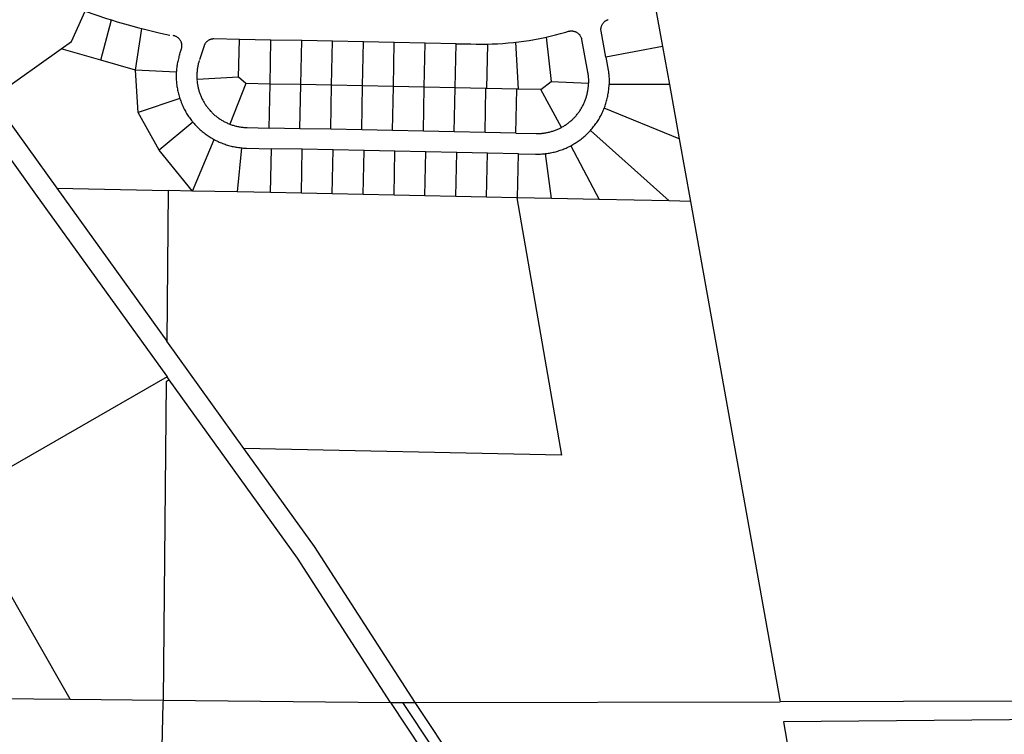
# Model space of a CAD drawing. Header units: feet. Extents: x 1267057 to 1687180, y 157668 to 661817.
# Tile 112 of 157: x 1368687 to 1371079, y 636636 to 638373. Entities that reach past the tile are written whole.
import ezdxf

# ---------------------------------------------------------------- set-up
doc = ezdxf.new("R2010")
doc.units = ezdxf.units.FT
doc.header["$MEASUREMENT"] = 0
doc.layers.add('eatpar', color=32, linetype='Continuous')

msp = doc.modelspace()

# ---------------------------------------------------------------- linework, layer by layer
at = {"layer": 'eatpar'}
for p, q in [((1368883.4, 638274.9), (1368910, 638372.4)), ((1368968.1, 638250.8), (1368983.1, 638351.8)), ((1369218.5, 638233.1), (1369220.4, 638325.1)), ((1369296.9, 638323.6), (1369220.4, 638325.1)), ((1369294.8, 638216.7), (1369296.9, 638323.6)), ((1369371.8, 638322.2), (1369296.9, 638323.6)), ((1369369.6, 638215.2), (1369371.8, 638322.2)), ((1369446.8, 638320.7), (1369371.8, 638322.2)), ((1369444.6, 638213.7), (1369446.8, 638320.7)), ((1369521.8, 638319.2), (1369446.8, 638320.7)), ((1369519.8, 638212.2), (1369521.8, 638319.2)), ((1369596.8, 638317.8), (1369521.8, 638319.2)), ((1369594.8, 638210.7), (1369596.8, 638317.8)), ((1369671.8, 638316.3), (1369596.8, 638317.8)), ((1369898.6, 638204.6), (1369891.8, 638318.5)), ((1369965.5, 638330.6), (1369977.6, 638222.5)), ((1368619.1, 638182.7), (1368787.5, 638302.1)), ((1368883.4, 638274.9), (1368787.5, 638302.1)), ((1369669.6, 638209.2), (1369671.8, 638316.3)), ((1369746.8, 638314.8), (1369671.8, 638316.3)), ((1369744.6, 638207.7), (1369746.8, 638314.8)), ((1369821.6, 638206.1), (1369823.8, 638313.9)), ((1370248.4, 638307.6), (1370110.6, 638281.9)), ((1370248.4, 638307.6), (1370265.1, 638215.4)), ((1368968.1, 638250.8), (1368883.4, 638274.9)), ((1369067.2, 638245.9), (1368968.1, 638250.8)), ((1368974.6, 638147.6), (1368968.1, 638250.8)), ((1369218.5, 638233.1), (1369117.5, 638227.9)), ((1369235.8, 638217.9), (1369218.5, 638233.1)), ((1369952.6, 638203.5), (1369977.6, 638222.5)), ((1369977.6, 638222.5), (1370068.8, 638219)), ((1369235.8, 638217.9), (1369197.2, 638119.4)), ((1369294.8, 638216.7), (1369235.8, 638217.9)), ((1369292.6, 638109.8), (1369294.8, 638216.7)), ((1369369.6, 638215.2), (1369294.8, 638216.7)), ((1369367.6, 638108.2), (1369369.6, 638215.2)), ((1369444.6, 638213.7), (1369369.6, 638215.2)), ((1369442.6, 638106.7), (1369444.6, 638213.7)), ((1369519.8, 638212.2), (1369444.6, 638213.7)), ((1369517.6, 638105.1), (1369519.8, 638212.2)), ((1369594.8, 638210.7), (1369519.8, 638212.2)), ((1369592.6, 638103.6), (1369594.8, 638210.7)), ((1369669.6, 638209.2), (1369594.8, 638210.7)), ((1369667.6, 638102), (1369669.6, 638209.2)), ((1369744.6, 638207.7), (1369669.6, 638209.2)), ((1369742.5, 638100.5), (1369744.6, 638207.7)), ((1369819.6, 638206.2), (1369744.6, 638207.7)), ((1369817.5, 638098.9), (1369819.6, 638206.2)), ((1369821.6, 638206.1), (1369819.6, 638206.2)), ((1369894.6, 638204.6), (1369821.6, 638206.1)), ((1369892.5, 638097.4), (1369894.6, 638204.6)), ((1369898.6, 638204.6), (1369894.6, 638204.6)), ((1369952.6, 638203.5), (1369898.6, 638204.6)), ((1370002.9, 638111.2), (1369952.6, 638203.5)), ((1370265.1, 638215.4), (1370118.6, 638215.9)), ((1370265.1, 638215.4), (1370289, 638083.8)), ((1368619.1, 638182.7), (1368776.8, 637963.4)), ((1369075.8, 638181.4), (1368974.6, 638147.6)), ((1370289, 638083.8), (1370106.9, 638158.1)), ((1369025.2, 638055.6), (1368974.6, 638147.6)), ((1369107.2, 638124.2), (1369025.2, 638055.6)), ((1369367.6, 638108.2), (1369292.6, 638109.8)), ((1369442.6, 638106.7), (1369367.6, 638108.2)), ((1369517.6, 638105.1), (1369442.6, 638106.7)), ((1369592.6, 638103.6), (1369517.6, 638105.1)), ((1369667.6, 638102), (1369592.6, 638103.6)), ((1369742.5, 638100.5), (1369667.6, 638102)), ((1370073.4, 638103.9), (1370265, 637932.7)), ((1369106.6, 637956.6), (1369159.1, 638081.8)), ((1369817.5, 638098.9), (1369742.5, 638100.5)), ((1369892.5, 638097.4), (1369817.5, 638098.9)), ((1370289, 638083.8), (1370316.5, 637931.6)), ((1369106.6, 637956.6), (1369025.2, 638055.6)), ((1369225.2, 638061.7), (1369215.1, 637954.4)), ((1369296.2, 637952.7), (1369298.2, 638059.6)), ((1369373.2, 638058.1), (1369298.2, 638059.6)), ((1369371.2, 637951.2), (1369373.2, 638058.1)), ((1369448.2, 638056.5), (1369373.2, 638058.1)), ((1369446.2, 637949.6), (1369448.2, 638056.5)), ((1369523.2, 638054.9), (1369448.2, 638056.5)), ((1369521.2, 637948.1), (1369523.2, 638054.9)), ((1369598.2, 638053.4), (1369523.2, 638054.9)), ((1370025.4, 638066.6), (1370094.4, 637936.2)), ((1369596.2, 637946.5), (1369598.2, 638053.4)), ((1369673.4, 638051.9), (1369598.2, 638053.4)), ((1369671.2, 637945), (1369673.4, 638051.9)), ((1369748.4, 638050.4), (1369673.4, 638051.9)), ((1369746.2, 637943.4), (1369748.4, 638050.4)), ((1369823.4, 638048.8), (1369748.4, 638050.4)), ((1369821.2, 637941.9), (1369823.4, 638048.8)), ((1369898.4, 638047.3), (1369823.4, 638048.8)), ((1369896.2, 637940.3), (1369898.4, 638047.3)), ((1369979.1, 637938.6), (1369964.5, 638047.6)), ((1368776.8, 637963.4), (1369047.6, 637957.8)), ((1368776.8, 637963.4), (1369043.9, 637591.9)), ((1369047.6, 637957.8), (1369043.9, 637591.9)), ((1369106.6, 637956.6), (1369047.6, 637957.8)), ((1369215.1, 637954.4), (1369106.6, 637956.6)), ((1369296.2, 637952.7), (1369215.1, 637954.4)), ((1369371.2, 637951.2), (1369296.2, 637952.7)), ((1369446.2, 637949.6), (1369371.2, 637951.2)), ((1369521.2, 637948.1), (1369446.2, 637949.6)), ((1369596.2, 637946.5), (1369521.2, 637948.1)), ((1369671.2, 637945), (1369596.2, 637946.5)), ((1369746.2, 637943.4), (1369671.2, 637945)), ((1369821.2, 637941.9), (1369746.2, 637943.4)), ((1369894.2, 637940.4), (1369821.2, 637941.9)), ((1369896.2, 637940.3), (1369894.2, 637940.4)), ((1369979.1, 637938.6), (1369896.2, 637940.3)), ((1370094.4, 637936.2), (1369979.1, 637938.6)), ((1370265, 637932.7), (1370094.4, 637936.2)), ((1370316.5, 637931.6), (1370265, 637932.7)), ((1370316.5, 637931.6), (1370534.5, 636715.3)), ((1369231.6, 637330.8), (1369043.9, 637591.9)), ((1369044.6, 637505.2), (1368530.9, 637208.9)), ((1369050, 637497.7), (1369044.6, 637505.2)), ((1368809.6, 636721.3), (1368530.9, 637208.9)), ((1366623.6, 636742.3), (1368809.6, 636721.3)), ((1368809.6, 636721.3), (1369034.9, 636719.2)), ((1369034.9, 636719.2), (1369587.9, 636713.9)), ((1369647.5, 636713.6), (1370534.5, 636715.3)), ((1371641.9, 636717.4), (1370534.5, 636715.3)), ((1369587.9, 636713.9), (1369617.8, 636713.6)), ((1369617.8, 636713.6), (1369647.5, 636713.6))]:
    msp.add_line(p, q, dxfattribs=at)
for points in [[(1368787.5, 638302.1), (1368812.6, 638319.9), (1368845.9, 638393.6)], [(1368845.9, 638393.6), (1368871.6, 638384.8), (1368897.6, 638376.2), (1368910, 638372.4)], [(1370230.5, 638405.9), (1370248.4, 638307.6)], [(1368910, 638372.4), (1368923.6, 638368.2), (1368949.9, 638360.6), (1368976.1, 638353.5), (1368983.1, 638351.8)], [(1370110.6, 638281.9), (1370104.9, 638313.8), (1370099.2, 638345), (1370099.1, 638346.1), (1370099, 638347.4), (1370098.9, 638348.7), (1370098.9, 638350), (1370099, 638351.3), (1370099.1, 638352.6), (1370099.2, 638353.9), (1370099.5, 638355.2), (1370099.9, 638356.4), (1370100.2, 638357.7), (1370100.8, 638358.9), (1370101.2, 638360.1), (1370101.9, 638361.3), (1370102.5, 638362.4), (1370103.2, 638363.5), (1370104, 638364.6), (1370104.8, 638365.6), (1370105.6, 638366.6), (1370106.6, 638367.5), (1370107.6, 638368.4), (1370108.6, 638369.2), (1370109.6, 638370), (1370110.8, 638370.7), (1370111.9, 638371.4), (1370113, 638371.9), (1370114.2, 638372.5), (1370115.5, 638373), (1370116.6, 638373.4)], [(1368983.1, 638351.8), (1369002.6, 638346.9), (1369029.1, 638340.7), (1369051.6, 638335.8)], [(1369965.5, 638330.6), (1369975.6, 638332.9), (1369988.1, 638335.9), (1370000.8, 638339.2), (1370013.2, 638342.6), (1370020.4, 638344.8), (1370021.6, 638345.1), (1370022.9, 638345.4), (1370024.2, 638345.6), (1370025.5, 638345.7), (1370026.9, 638345.8), (1370028.1, 638345.8), (1370029.5, 638345.7), (1370030.8, 638345.5), (1370032, 638345.3), (1370033.2, 638345.1), (1370034.6, 638344.7), (1370035.9, 638344.3), (1370037, 638343.8), (1370038.2, 638343.2), (1370039.4, 638342.7), (1370040.5, 638342), (1370041.6, 638341.3), (1370042.6, 638340.5), (1370043.8, 638339.7), (1370044.6, 638338.8), (1370045.6, 638337.9), (1370046.5, 638336.9), (1370047.2, 638335.9), (1370048, 638334.8), (1370048.8, 638333.8), (1370049.4, 638332.6), (1370050, 638331.4), (1370050.5, 638330.2), (1370051, 638329), (1370051.4, 638327.8), (1370051.8, 638326.5), (1370052, 638325.2), (1370066.4, 638245.6), (1370066.9, 638242.9), (1370067.2, 638240.8), (1370067.5, 638238.6), (1370067.9, 638236.4), (1370068.1, 638234.2), (1370068.2, 638232.1), (1370068.5, 638229.9), (1370068.6, 638227.8), (1370068.6, 638225.6), (1370068.8, 638223.4), (1370068.8, 638221.2), (1370068.8, 638219)], [(1369075.9, 638290.6), (1369079.5, 638302.1), (1369079.9, 638303.3), (1369080.2, 638304.6), (1369080.5, 638305.9), (1369080.6, 638307.2), (1369080.8, 638308.5), (1369080.8, 638309.8), (1369080.8, 638311.1), (1369080.6, 638312.4), (1369080.4, 638313.8), (1369080.2, 638315), (1369079.9, 638316.3), (1369079.5, 638317.6), (1369079.1, 638318.8), (1369078.6, 638320), (1369078, 638321.2), (1369077.4, 638322.3), (1369076.6, 638323.4), (1369076, 638324.5), (1369075.1, 638325.6), (1369074.2, 638326.5), (1369073.4, 638327.5), (1369072.4, 638328.4), (1369071.4, 638329.2), (1369070.4, 638330), (1369069.4, 638330.8), (1369068.2, 638331.4), (1369067, 638332.1), (1369065.9, 638332.6), (1369064.6, 638333.1), (1369063.4, 638333.6), (1369062.1, 638333.9), (1369060.9, 638334.2), (1369059.6, 638334.4)], [(1369220.4, 638325.1), (1369158.6, 638326.3), (1369157.2, 638326.3), (1369156, 638326.2), (1369154.8, 638326.1), (1369153.4, 638325.9), (1369152.1, 638325.6), (1369150.9, 638325.2), (1369149.6, 638324.8), (1369148.4, 638324.4), (1369147.2, 638323.8), (1369146, 638323.2), (1369144.9, 638322.6), (1369143.9, 638321.8), (1369142.8, 638321.1), (1369141.8, 638320.2), (1369140.8, 638319.3), (1369139.9, 638318.4), (1369139, 638317.4), (1369138.2, 638316.4), (1369137.4, 638315.3), (1369136.8, 638314.2), (1369136.1, 638313.1), (1369135.5, 638311.9), (1369135, 638310.8), (1369134.5, 638309.5), (1369123.4, 638275.2)], [(1369823.8, 638313.9), (1369834.4, 638314.2), (1369847.4, 638314.8), (1369860.2, 638315.6), (1369873.2, 638316.6), (1369886.1, 638317.9), (1369891.8, 638318.5)], [(1369891.8, 638318.5), (1369899, 638319.3), (1369911.9, 638321), (1369924.6, 638322.9), (1369937.5, 638325.1), (1369950.2, 638327.5), (1369962.9, 638330.1), (1369965.5, 638330.6)], [(1369746.8, 638314.8), (1369782.6, 638314.1), (1369795.5, 638313.8), (1369808.5, 638313.8), (1369821.5, 638313.9), (1369823.8, 638313.9)], [(1369075.4, 638289.5), (1369074.5, 638286.6), (1369073.6, 638283.7), (1369072.9, 638280.8), (1369072.1, 638277.8), (1369071.4, 638274.8), (1369070.8, 638271.8), (1369070.1, 638268.8), (1369069.6, 638265.8), (1369069.1, 638262.8), (1369068.6, 638259.8), (1369068.2, 638256.8), (1369067.9, 638253.8), (1369067.6, 638250.7), (1369067.4, 638247.6), (1369067.2, 638245.9)], [(1369123, 638274.2), (1369122.4, 638272.1), (1369121.8, 638270), (1369121.1, 638267.9), (1369120.6, 638265.8), (1369120.1, 638263.7), (1369119.6, 638261.6), (1369119.2, 638259.4), (1369118.9, 638257.2), (1369118.5, 638255.1), (1369118.1, 638252.9), (1369117.9, 638250.8), (1369117.6, 638248.6), (1369117.5, 638246.4), (1369117.2, 638244.2), (1369117.1, 638242.1), (1369117.1, 638239.9), (1369117, 638237.8), (1369117, 638235.6), (1369117, 638233.4), (1369117.1, 638231.2), (1369117.2, 638229), (1369117.5, 638227.9)], [(1370110.6, 638281.9), (1370116.4, 638250.2), (1370117, 638246.4), (1370117.4, 638243.4), (1370117.8, 638240.3), (1370118, 638237.3), (1370118.2, 638234.2), (1370118.5, 638231.2), (1370118.6, 638228.1), (1370118.8, 638225.1), (1370118.8, 638222.1), (1370118.8, 638219), (1370118.6, 638215.9)], [(1369067.2, 638245.9), (1369067.2, 638244.6), (1369067.1, 638241.6), (1369067, 638238.5), (1369067, 638235.4), (1369067, 638232.4), (1369067.1, 638229.3), (1369067.2, 638226.2), (1369067.5, 638223.2), (1369067.8, 638220.2), (1369068, 638217.1), (1369068.4, 638214.1), (1369068.8, 638211.1), (1369069.2, 638208.1), (1369069.8, 638205.1), (1369070.2, 638202.1), (1369070.9, 638199.1), (1369071.6, 638196.1), (1369072.2, 638193.1), (1369073.1, 638190.1), (1369073.9, 638187.2), (1369074.8, 638184.3), (1369075.8, 638181.4)], [(1369117.5, 638227.9), (1369117.4, 638225.7), (1369117.6, 638223.5), (1369117.9, 638221.4), (1369118.1, 638219.2), (1369118.4, 638217), (1369118.8, 638214.9), (1369119.1, 638212.8), (1369119.6, 638210.6), (1369120, 638208.4), (1369120.5, 638206.3), (1369121.1, 638204.2), (1369121.6, 638202.1), (1369122.2, 638200), (1369122.9, 638197.9), (1369123.6, 638195.9), (1369124.2, 638193.8), (1369125, 638191.8), (1369125.9, 638189.7), (1369126.6, 638187.7), (1369127.5, 638185.7), (1369128.4, 638183.7), (1369129.4, 638181.8), (1369130.2, 638179.8), (1369131.2, 638177.8), (1369132.4, 638175.9), (1369133.4, 638174), (1369134.5, 638172.1), (1369135.6, 638170.2), (1369136.8, 638168.4), (1369138, 638166.6), (1369139.2, 638164.8), (1369140.5, 638163), (1369141.8, 638161.2), (1369143, 638159.5), (1369144.4, 638157.8), (1369145.8, 638156.1), (1369147.2, 638154.4), (1369148.6, 638152.8), (1369150.1, 638151.1), (1369151.6, 638149.6), (1369153.1, 638148), (1369154.6, 638146.4), (1369156.2, 638144.9), (1369157.9, 638143.4), (1369159.5, 638142), (1369161.1, 638140.6), (1369162.8, 638139.2), (1369164.5, 638137.8), (1369166.2, 638136.5), (1369168, 638135.2), (1369169.8, 638133.9), (1369171.5, 638132.6), (1369173.4, 638131.4), (1369175.1, 638130.2), (1369177, 638129.1), (1369178.9, 638128), (1369180.8, 638126.9), (1369182.6, 638125.9), (1369184.6, 638124.8), (1369186.5, 638123.8), (1369188.5, 638122.9), (1369190.5, 638122), (1369192.5, 638121.1), (1369194.5, 638120.2), (1369197.2, 638119.4)], [(1370002.9, 638111.2), (1370004.8, 638112.3), (1370006.8, 638113.4), (1370008.6, 638114.5), (1370010.4, 638115.6), (1370012.2, 638116.8), (1370014.1, 638118), (1370015.9, 638119.2), (1370017.6, 638120.6), (1370019.4, 638121.9), (1370021.1, 638123.2), (1370022.8, 638124.6), (1370024.5, 638125.9), (1370026.1, 638127.4), (1370027.8, 638128.8), (1370029.4, 638130.3), (1370031, 638131.8), (1370032.5, 638133.4), (1370034, 638134.9), (1370035.5, 638136.5), (1370037, 638138.1), (1370038.4, 638139.8), (1370039.9, 638141.4), (1370041.2, 638143.1), (1370042.5, 638144.8), (1370043.9, 638146.6), (1370045.1, 638148.3), (1370046.4, 638150.1), (1370047.6, 638151.9), (1370048.9, 638153.8), (1370050, 638155.6), (1370051.1, 638157.4), (1370052.2, 638159.3), (1370053.4, 638161.2), (1370054.4, 638163.1), (1370055.4, 638165.1), (1370056.4, 638167.1), (1370057.2, 638169), (1370058.1, 638171), (1370059, 638173), (1370059.9, 638175), (1370060.6, 638177.1), (1370061.4, 638179.1), (1370062.1, 638181.2), (1370062.8, 638183.2), (1370063.4, 638185.3), (1370064, 638187.4), (1370064.6, 638189.5), (1370065.1, 638191.6), (1370065.6, 638193.8), (1370066.1, 638195.9), (1370066.5, 638198), (1370067, 638200.2), (1370067.2, 638202.3), (1370067.6, 638204.5), (1370067.9, 638206.6), (1370068.1, 638208.8), (1370068.4, 638211), (1370068.5, 638213.2), (1370068.6, 638215.3), (1370068.8, 638217.5), (1370068.8, 638219)], [(1370106.9, 638158.1), (1370108, 638161), (1370109, 638163.9), (1370110, 638166.8), (1370111, 638169.7), (1370111.9, 638172.6), (1370112.6, 638175.6), (1370113.4, 638178.5), (1370114.1, 638181.4), (1370114.8, 638184.4), (1370115.4, 638187.4), (1370116, 638190.4), (1370116.5, 638193.4), (1370117, 638196.5), (1370117.4, 638199.5), (1370117.8, 638202.5), (1370118, 638205.6), (1370118.2, 638208.6), (1370118.5, 638211.7), (1370118.6, 638214.7), (1370118.6, 638215.9)], [(1368551.5, 638191.1), (1368725.2, 637949.4), (1369043, 637507.4), (1369044.6, 637505.2)], [(1369075.8, 638181.4), (1369076.6, 638178.5), (1369077.8, 638175.6), (1369078.8, 638172.8), (1369079.9, 638169.9), (1369081.1, 638167.1), (1369082.2, 638164.3), (1369083.6, 638161.5), (1369084.9, 638158.8), (1369086.2, 638156), (1369087.8, 638153.3), (1369089.1, 638150.6), (1369090.6, 638148), (1369092.2, 638145.4), (1369093.9, 638142.8), (1369095.5, 638140.2), (1369097.1, 638137.6), (1369098.9, 638135.1), (1369100.6, 638132.6), (1369102.5, 638130.2), (1369104.4, 638127.8), (1369106.2, 638125.4), (1369107.2, 638124.2)], [(1370073.4, 638103.9), (1370075.5, 638106.1), (1370077.5, 638108.4), (1370079.4, 638110.8), (1370081.2, 638113.2), (1370083.1, 638115.6), (1370085, 638118.1), (1370086.8, 638120.6), (1370088.5, 638123.1), (1370090.2, 638125.6), (1370091.9, 638128.2), (1370093.5, 638130.8), (1370095, 638133.4), (1370096.5, 638136.1), (1370098, 638138.8), (1370099.4, 638141.4), (1370100.8, 638144.2), (1370102.1, 638146.9), (1370103.4, 638149.7), (1370104.6, 638152.5), (1370105.8, 638155.3), (1370106.9, 638158.1)], [(1369107.2, 638124.2), (1369108.2, 638123.1), (1369110.2, 638120.8), (1369112.2, 638118.4), (1369114.4, 638116.2), (1369116.4, 638114), (1369118.6, 638111.8), (1369120.8, 638109.7), (1369123, 638107.6), (1369125.2, 638105.5), (1369127.5, 638103.5), (1369129.9, 638101.6), (1369132.2, 638099.6), (1369134.6, 638097.7), (1369137, 638095.9), (1369139.5, 638094.1), (1369142, 638092.2), (1369144.5, 638090.6), (1369147, 638088.9), (1369149.6, 638087.2), (1369152.2, 638085.6), (1369154.9, 638084.1), (1369157.5, 638082.6), (1369159.1, 638081.8)], [(1369197.2, 638119.4), (1369199.1, 638118.4), (1369201.1, 638117.8), (1369203.2, 638117.1), (1369205.2, 638116.4), (1369207.4, 638115.8), (1369209.5, 638115.2), (1369211.6, 638114.6), (1369213.8, 638114.1), (1369215.9, 638113.6), (1369218, 638113.2), (1369220.1, 638112.8), (1369222.2, 638112.4), (1369224.5, 638112.1), (1369226.6, 638111.8), (1369228.8, 638111.6), (1369231, 638111.4), (1369233.1, 638111.2), (1369235.2, 638111.1), (1369237.5, 638110.9), (1369239.2, 638110.9), (1369292.6, 638109.8)], [(1369892.5, 638097.4), (1369941.2, 638096.4), (1369943.4, 638096.4), (1369945.5, 638096.4), (1369947.8, 638096.4), (1369949.9, 638096.5), (1369952.1, 638096.6), (1369954.2, 638096.8), (1369956.4, 638097), (1369958.6, 638097.2), (1369960.8, 638097.6), (1369962.9, 638097.9), (1369965.1, 638098.2), (1369967.2, 638098.6), (1369969.4, 638099), (1369971.5, 638099.5), (1369973.6, 638100), (1369975.8, 638100.6), (1369977.9, 638101.1), (1369979.9, 638101.8), (1369982, 638102.4), (1369984.1, 638103.1), (1369986.1, 638103.8), (1369988.1, 638104.6), (1369990.2, 638105.3), (1369992.2, 638106.2), (1369994.2, 638107), (1369996.2, 638107.9), (1369998.2, 638108.9), (1370000.1, 638109.8), (1370002.9, 638111.2)], [(1370025.4, 638066.6), (1370028.1, 638068.1), (1370030.8, 638069.6), (1370033.4, 638071.1), (1370036, 638072.7), (1370038.6, 638074.3), (1370041.1, 638076), (1370043.6, 638077.7), (1370046.1, 638079.5), (1370048.6, 638081.2), (1370051, 638083.1), (1370053.5, 638085), (1370055.9, 638086.9), (1370058.1, 638088.9), (1370060.4, 638090.9), (1370062.8, 638093), (1370064.9, 638095.1), (1370067.1, 638097.2), (1370069.2, 638099.4), (1370071.4, 638101.6), (1370073.4, 638103.9)], [(1369159.1, 638081.8), (1369160.2, 638081.1), (1369163, 638079.8), (1369165.6, 638078.4), (1369168.5, 638077.1), (1369171.2, 638075.8), (1369174, 638074.6), (1369176.9, 638073.4), (1369179.8, 638072.3), (1369182.6, 638071.2), (1369185.5, 638070.2), (1369188.4, 638069.3), (1369191.2, 638068.4), (1369194.2, 638067.6), (1369197.1, 638066.8), (1369200.1, 638065.9), (1369203.1, 638065.2), (1369206, 638064.6), (1369209, 638064), (1369212, 638063.4), (1369215.1, 638062.9), (1369218.1, 638062.5), (1369221.1, 638062.1), (1369224.1, 638061.8), (1369225.2, 638061.7)], [(1369225.2, 638061.7), (1369227.2, 638061.5), (1369230.2, 638061.2), (1369233.2, 638061.1), (1369236.4, 638060.9), (1369238, 638060.9), (1369298.2, 638059.6)], [(1369964.5, 638047.6), (1369967.5, 638048), (1369970.6, 638048.4), (1369973.6, 638048.9), (1369976.6, 638049.5), (1369979.6, 638050.1), (1369982.6, 638050.8), (1369985.5, 638051.4), (1369988.5, 638052.2), (1369991.5, 638053), (1369994.4, 638053.9), (1369997.2, 638054.8), (1370000.2, 638055.8), (1370003.1, 638056.8), (1370006, 638057.8), (1370008.8, 638058.9), (1370011.6, 638060.1), (1370014.4, 638061.2), (1370017.2, 638062.6), (1370020, 638063.9), (1370022.8, 638065.2), (1370025.4, 638066.6)], [(1369898.4, 638047.3), (1369940.2, 638046.4), (1369943.2, 638046.4), (1369946.2, 638046.4), (1369949.2, 638046.4), (1369952.4, 638046.6), (1369955.4, 638046.8), (1369958.5, 638047), (1369961.5, 638047.2), (1369964.5, 638047.6)], [(1369894.2, 637940.4), (1370002.9, 637314.9), (1369231.6, 637330.8)], [(1369050, 637497.7), (1369042.9, 637492.6), (1369034.9, 636719.2)], [(1369587.9, 636713.9), (1369361.5, 637064.4), (1369050, 637497.7)], [(1369647.5, 636713.6), (1369402.9, 637092.6), (1369327.8, 637197), (1369231.6, 637330.8)], [(1369034.9, 636719.2), (1369034.8, 636713.1), (1368973.5, 634036.4)], [(1371641.9, 636717.4), (1371640.9, 636676.1), (1370542.8, 636666.6), (1370577, 636464), (1370582.6, 636424.6), (1370590.5, 636361.9), (1370597.4, 636299.2), (1370603.1, 636236.4), (1370607.8, 636173.5), (1370611.4, 636110.5), (1370613.8, 636047.4), (1370615.1, 635984.4), (1370615.4, 635921.3), (1370614.5, 635858.2), (1370598.6, 635357.6)], [(1369587.9, 636713.9), (1369814.6, 636371.2)], [(1370441, 635007.6), (1370435, 635028.2), (1370428.8, 635048.8), (1370426.4, 635055.9), (1370406.6, 635115), (1370385.8, 635173.7), (1370363.9, 635232), (1370342.8, 635285.6), (1370108, 635876.2), (1370086.6, 635925.6), (1370064.6, 635974.5), (1370041.8, 636023.1), (1370017.9, 636071.2), (1369993.4, 636118.9), (1369967.9, 636166.1), (1369941.6, 636212.9), (1369914.6, 636259.3), (1369886.8, 636305.2), (1369858, 636350.6), (1369835.5, 636385.1), (1369617.8, 636713.6)], [(1369856.4, 636398.9), (1369647.5, 636713.6)]]:
    msp.add_lwpolyline(points, dxfattribs=at)

doc.saveas('drawing.dxf')
